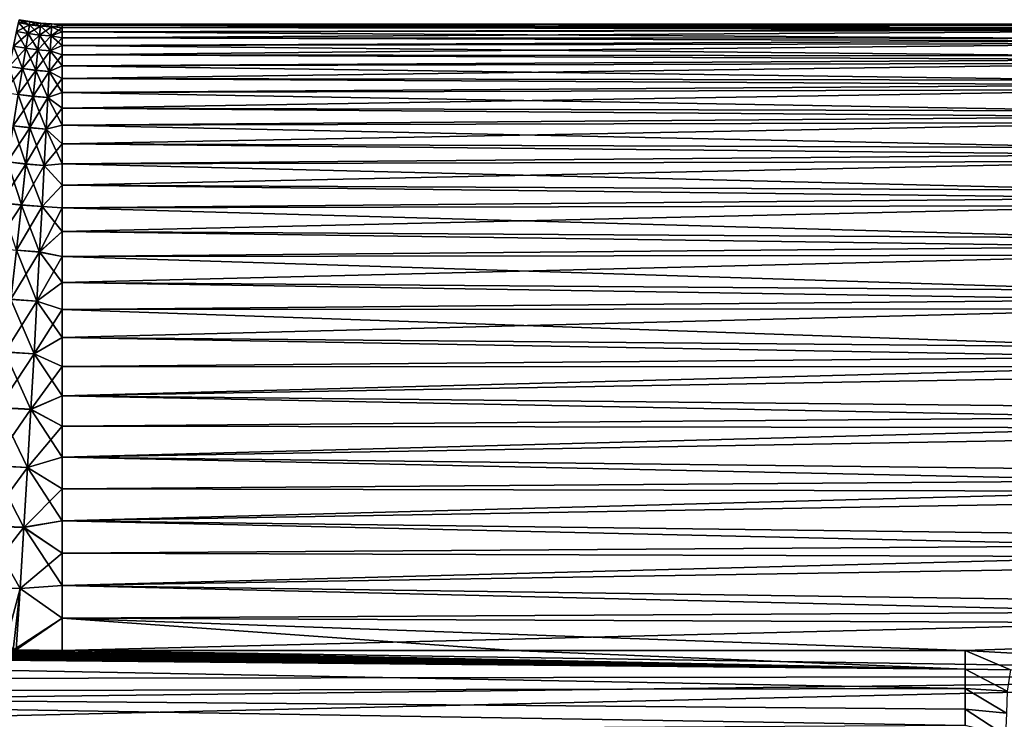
# Model space of a CAD drawing. Header units: millimetres. Extents: x -139 to 106, y -8 to 139.
# Tile 245 of 256: x 46 to 78, y 74 to 96. Entities that reach past the tile are written whole.
import ezdxf

# ---------------------------------------------------------------- set-up
doc = ezdxf.new("R2010")
doc.units = ezdxf.units.MM
doc.header["$LTSCALE"] = 53.842063
for name, color, linetype in [('21', 7, 'CONTINUOUS'), ('27', 7, 'CONTINUOUS'), ('79', 7, 'CONTINUOUS'), ('87', 7, 'CONTINUOUS'), ('88', 7, 'CONTINUOUS'), ('89', 7, 'CONTINUOUS'), ('92', 7, 'CONTINUOUS')]:
    doc.layers.add(name, color=color, linetype=linetype)

msp = doc.modelspace()

# ---------------------------------------------------------------- linework, layer by layer
at = {"layer": '21', "color": 8, "linetype": 'CONTINUOUS'}
for points in [[(76.5, 76.063, -20), (77.952, 75.447, -19.991), (76.5, 75.473, -20), (76.5, 76.063, -20)], [(77.952, 75.447, -19.991), (77.847, 74.773, -19.979), (76.5, 75.473, -20), (77.952, 75.447, -19.991)], [(76.5, 75.473, -20), (77.847, 74.773, -19.979), (76.5, 74.849, -19.997), (76.5, 75.473, -20)], [(77.847, 74.773, -19.979), (77.819, 74.065, -19.969), (76.5, 74.849, -19.997), (77.847, 74.773, -19.979)], [(76.5, 74.849, -19.997), (77.819, 74.065, -19.969), (76.5, 74.191, -19.993), (76.5, 74.849, -19.997)], [(77.819, 74.065, -19.969), (77.792, 73.357, -19.962), (76.5, 74.191, -19.993), (77.819, 74.065, -19.969)], [(76.5, 74.191, -19.993), (77.792, 73.357, -19.962), (76.5, 73.675, -19.989), (76.5, 74.191, -19.993)]]:
    msp.add_3dface(points, dxfattribs=at)
at = {"layer": '27', "color": 8, "linetype": 'CONTINUOUS'}
for points in [[(47.667, 96.036, 1.042), (47.667, 95.954, 2.085), (100.5, 96.063, 0), (47.667, 96.036, 1.042)], [(100.5, 96.063, 0), (47.667, 95.954, 2.085), (100.5, 95.947, 2.144), (100.5, 96.063, 0)], [(47.667, 96.063, 0), (47.667, 96.036, 1.042), (100.5, 96.063, 0), (47.667, 96.063, 0)], [(47.667, 95.954, 2.085), (47.667, 95.817, 3.126), (100.5, 95.947, 2.144), (47.667, 95.954, 2.085)], [(47.667, 95.817, 3.126), (47.667, 95.626, 4.158), (100.5, 95.947, 2.144), (47.667, 95.817, 3.126)], [(100.5, 95.947, 2.144), (47.667, 95.626, 4.158), (100.5, 95.603, 4.264), (100.5, 95.947, 2.144)], [(47.667, 95.626, 4.158), (47.667, 95.381, 5.178), (100.5, 95.603, 4.264), (47.667, 95.626, 4.158)], [(47.667, 95.381, 5.178), (47.667, 95.083, 6.183), (100.5, 95.603, 4.264), (47.667, 95.381, 5.178)], [(100.5, 95.603, 4.264), (47.667, 95.083, 6.183), (100.5, 95.033, 6.334), (100.5, 95.603, 4.264)], [(47.667, 95.083, 6.183), (47.667, 94.734, 7.169), (100.5, 95.033, 6.334), (47.667, 95.083, 6.183)], [(47.667, 94.734, 7.169), (47.667, 94.333, 8.136), (100.5, 95.033, 6.334), (47.667, 94.734, 7.169)], [(100.5, 95.033, 6.334), (47.667, 94.333, 8.136), (100.5, 94.245, 8.331), (100.5, 95.033, 6.334)], [(47.667, 94.333, 8.136), (47.667, 93.882, 9.081), (100.5, 94.245, 8.331), (47.667, 94.333, 8.136)], [(47.667, 93.882, 9.081), (47.667, 93.382, 10.002), (100.5, 94.245, 8.331), (47.667, 93.882, 9.081)], [(100.5, 94.245, 8.331), (47.667, 93.382, 10.002), (100.5, 93.247, 10.232), (100.5, 94.245, 8.331)], [(47.667, 93.382, 10.002), (47.667, 92.834, 10.896), (100.5, 93.247, 10.232), (47.667, 93.382, 10.002)], [(47.667, 92.834, 10.896), (47.667, 92.239, 11.762), (100.5, 93.247, 10.232), (47.667, 92.834, 10.896)], [(100.5, 93.247, 10.232), (47.667, 92.239, 11.762), (100.5, 92.051, 12.016), (100.5, 93.247, 10.232)], [(47.667, 92.239, 11.762), (47.667, 91.6, 12.593), (100.5, 92.051, 12.016), (47.667, 92.239, 11.762)], [(47.667, 91.6, 12.593), (47.667, 90.92, 13.389), (100.5, 92.051, 12.016), (47.667, 91.6, 12.593)], [(100.5, 92.051, 12.016), (47.667, 90.92, 13.389), (100.5, 90.671, 13.66), (100.5, 92.051, 12.016)], [(47.667, 90.92, 13.389), (47.667, 90.201, 14.146), (100.5, 90.671, 13.66), (47.667, 90.92, 13.389)], [(47.667, 90.201, 14.146), (47.667, 89.443, 14.865), (100.5, 90.671, 13.66), (47.667, 90.201, 14.146)], [(100.5, 90.671, 13.66), (47.667, 89.443, 14.865), (100.5, 89.122, 15.148), (100.5, 90.671, 13.66)], [(47.667, 89.443, 14.865), (47.667, 88.648, 15.544), (100.5, 89.122, 15.148), (47.667, 89.443, 14.865)], [(47.667, 88.648, 15.544), (47.667, 87.816, 16.182), (100.5, 89.122, 15.148), (47.667, 88.648, 15.544)], [(100.5, 89.122, 15.148), (47.667, 87.816, 16.182), (100.5, 87.423, 16.46), (100.5, 89.122, 15.148)], [(47.667, 87.816, 16.182), (47.667, 86.95, 16.777), (100.5, 87.423, 16.46), (47.667, 87.816, 16.182)], [(47.667, 86.95, 16.777), (47.667, 86.056, 17.324), (100.5, 87.423, 16.46), (47.667, 86.95, 16.777)], [(100.5, 87.423, 16.46), (47.667, 86.056, 17.324), (100.5, 85.593, 17.583), (100.5, 87.423, 16.46)], [(47.667, 86.056, 17.324), (47.667, 85.136, 17.823), (100.5, 85.593, 17.583), (47.667, 86.056, 17.324)], [(47.667, 85.136, 17.823), (47.667, 84.192, 18.273), (100.5, 85.593, 17.583), (47.667, 85.136, 17.823)], [(100.5, 85.593, 17.583), (47.667, 84.192, 18.273), (100.5, 83.653, 18.504), (100.5, 85.593, 17.583)], [(47.667, 84.192, 18.273), (47.667, 83.225, 18.674), (100.5, 83.653, 18.504), (47.667, 84.192, 18.273)], [(47.667, 83.225, 18.674), (47.667, 82.237, 19.023), (100.5, 83.653, 18.504), (47.667, 83.225, 18.674)], [(100.5, 83.653, 18.504), (47.667, 82.237, 19.023), (100.5, 81.625, 19.211), (100.5, 83.653, 18.504)], [(47.667, 82.237, 19.023), (47.667, 81.231, 19.321), (100.5, 81.625, 19.211), (47.667, 82.237, 19.023)], [(47.667, 81.231, 19.321), (47.667, 80.21, 19.565), (100.5, 81.625, 19.211), (47.667, 81.231, 19.321)], [(100.5, 81.625, 19.211), (47.667, 80.21, 19.565), (100.5, 79.534, 19.697), (100.5, 81.625, 19.211)], [(47.667, 80.21, 19.565), (47.667, 79.177, 19.756), (100.5, 79.534, 19.697), (47.667, 80.21, 19.565)], [(47.667, 79.177, 19.756), (47.667, 78.137, 19.892), (100.5, 79.534, 19.697), (47.667, 79.177, 19.756)], [(100.5, 79.534, 19.697), (47.667, 78.137, 19.892), (100.5, 77.402, 19.955), (100.5, 79.534, 19.697)], [(47.667, 78.137, 19.892), (47.667, 77.098, 19.973), (100.5, 77.402, 19.955), (47.667, 78.137, 19.892)], [(47.667, 77.098, 19.973), (47.667, 76.063, 20), (100.5, 77.402, 19.955), (47.667, 77.098, 19.973)], [(100.5, 77.402, 19.955), (47.667, 76.063, 20), (100.5, 75.255, 19.984), (100.5, 77.402, 19.955)], [(47.667, 76.063, 20), (45.282, 76.063, 20), (11.348, 75.127, 19.978), (47.667, 76.063, 20)], [(100.5, 75.255, 19.984), (47.667, 76.063, 20), (11.348, 75.127, 19.978), (100.5, 75.255, 19.984)], [(11.733, 74.168, 19.91), (100.5, 75.255, 19.984), (11.348, 75.127, 19.978), (11.733, 74.168, 19.91)], [(12.017, 73.196, 19.793), (100.5, 75.255, 19.984), (11.733, 74.168, 19.91), (12.017, 73.196, 19.793)], [(100.5, 73.117, 19.782), (100.5, 75.255, 19.984), (12.017, 73.196, 19.793), (100.5, 73.117, 19.782)]]:
    msp.add_3dface(points, dxfattribs=at)
at = {"layer": '79', "color": 8, "linetype": 'CONTINUOUS'}
for points in [[(76.5, 75.473, -20), (76.5, 74.849, -19.997), (12.202, 76.064, -20), (76.5, 75.473, -20)], [(12.202, 76.064, -20), (16.601, 76.064, -20), (76.5, 75.473, -20), (12.202, 76.064, -20)], [(12.202, 76.064, -20), (76.5, 74.849, -19.997), (12.754, 74.73, -19.994), (12.202, 76.064, -20)], [(21, 76.063, -20), (76.5, 75.473, -20), (16.601, 76.064, -20), (21, 76.063, -20)], [(76.5, 75.473, -20), (21, 76.063, -20), (23.433, 76.063, -20), (76.5, 75.473, -20)], [(25.865, 76.063, -20), (76.5, 75.473, -20), (23.433, 76.063, -20), (25.865, 76.063, -20)], [(28.292, 76.063, -20), (76.5, 75.473, -20), (25.865, 76.063, -20), (28.292, 76.063, -20)], [(30.716, 76.063, -20), (76.5, 75.473, -20), (28.292, 76.063, -20), (30.716, 76.063, -20)], [(33.136, 76.063, -20), (76.5, 75.473, -20), (30.716, 76.063, -20), (33.136, 76.063, -20)], [(34.391, 76.063, -20), (76.5, 75.473, -20), (33.136, 76.063, -20), (34.391, 76.063, -20)], [(35.563, 76.063, -20), (76.5, 75.473, -20), (34.391, 76.063, -20), (35.563, 76.063, -20)], [(37.996, 76.063, -20), (76.5, 75.473, -20), (35.563, 76.063, -20), (37.996, 76.063, -20)], [(40.425, 76.063, -20), (76.5, 75.473, -20), (37.996, 76.063, -20), (40.425, 76.063, -20)], [(42.851, 76.063, -20), (76.5, 75.473, -20), (40.425, 76.063, -20), (42.851, 76.063, -20)], [(45.273, 76.063, -20), (76.5, 75.473, -20), (42.851, 76.063, -20), (45.273, 76.063, -20)], [(47.667, 76.063, -20), (76.5, 75.473, -20), (45.273, 76.063, -20), (47.667, 76.063, -20)], [(47.667, 76.063, -20), (62.083, 76.063, -20), (76.5, 75.473, -20), (47.667, 76.063, -20)], [(76.5, 76.063, -20), (76.5, 75.473, -20), (62.083, 76.063, -20), (76.5, 76.063, -20)], [(76.5, 74.849, -19.997), (76.5, 74.191, -19.993), (12.754, 74.73, -19.994), (76.5, 74.849, -19.997)], [(76.5, 74.191, -19.993), (76.5, 73.675, -19.989), (12.754, 74.73, -19.994), (76.5, 74.191, -19.993)], [(12.754, 74.73, -19.994), (76.5, 73.675, -19.989), (13.162, 73.32, -19.979), (12.754, 74.73, -19.994)]]:
    msp.add_3dface(points, dxfattribs=at)
at = {"layer": '87', "color": 8, "linetype": 'CONTINUOUS'}
for points in [[(47.667, 96.063, 0), (100.5, 96.063, 0), (100.5, 96.061, -0.266), (47.667, 96.063, 0)], [(47.667, 96.036, -1.042), (47.667, 96.063, 0), (100.5, 96.056, -0.532), (47.667, 96.036, -1.042)], [(100.5, 96.056, -0.532), (47.667, 96.063, 0), (100.5, 96.061, -0.266), (100.5, 96.056, -0.532)], [(100.5, 95.883, -2.673), (47.667, 96.036, -1.042), (100.5, 96.056, -0.532), (100.5, 95.883, -2.673)], [(47.667, 95.954, -2.085), (47.667, 96.036, -1.042), (100.5, 95.883, -2.673), (47.667, 95.954, -2.085)], [(47.667, 95.817, -3.126), (47.667, 95.954, -2.085), (100.5, 95.883, -2.673), (47.667, 95.817, -3.126)], [(100.5, 95.483, -4.782), (47.667, 95.817, -3.126), (100.5, 95.883, -2.673), (100.5, 95.483, -4.782)], [(47.667, 95.626, -4.158), (47.667, 95.817, -3.126), (100.5, 95.483, -4.782), (47.667, 95.626, -4.158)], [(47.667, 95.381, -5.178), (47.667, 95.626, -4.158), (100.5, 95.483, -4.782), (47.667, 95.381, -5.178)], [(100.5, 94.858, -6.837), (47.667, 95.381, -5.178), (100.5, 95.483, -4.782), (100.5, 94.858, -6.837)], [(47.667, 95.083, -6.183), (47.667, 95.381, -5.178), (100.5, 94.858, -6.837), (47.667, 95.083, -6.183)], [(47.667, 94.734, -7.169), (47.667, 95.083, -6.183), (100.5, 94.858, -6.837), (47.667, 94.734, -7.169)], [(100.5, 94.017, -8.812), (47.667, 94.734, -7.169), (100.5, 94.858, -6.837), (100.5, 94.017, -8.812)], [(47.667, 94.333, -8.136), (47.667, 94.734, -7.169), (100.5, 94.017, -8.812), (47.667, 94.333, -8.136)], [(47.667, 93.882, -9.081), (47.667, 94.333, -8.136), (100.5, 94.017, -8.812), (47.667, 93.882, -9.081)], [(100.5, 92.969, -10.686), (47.667, 93.882, -9.081), (100.5, 94.017, -8.812), (100.5, 92.969, -10.686)], [(47.667, 93.382, -10.002), (47.667, 93.882, -9.081), (100.5, 92.969, -10.686), (47.667, 93.382, -10.002)], [(47.667, 92.834, -10.896), (47.667, 93.382, -10.002), (100.5, 92.969, -10.686), (47.667, 92.834, -10.896)], [(100.5, 91.726, -12.437), (47.667, 92.834, -10.896), (100.5, 92.969, -10.686), (100.5, 91.726, -12.437)], [(47.667, 92.239, -11.762), (47.667, 92.834, -10.896), (100.5, 91.726, -12.437), (47.667, 92.239, -11.762)], [(47.667, 91.6, -12.593), (47.667, 92.239, -11.762), (100.5, 91.726, -12.437), (47.667, 91.6, -12.593)], [(100.5, 90.302, -14.044), (47.667, 91.6, -12.593), (100.5, 91.726, -12.437), (100.5, 90.302, -14.044)], [(47.667, 90.92, -13.389), (47.667, 91.6, -12.593), (100.5, 90.302, -14.044), (47.667, 90.92, -13.389)], [(47.667, 90.201, -14.146), (47.667, 90.92, -13.389), (100.5, 90.302, -14.044), (47.667, 90.201, -14.146)], [(100.5, 88.714, -15.49), (47.667, 90.201, -14.146), (100.5, 90.302, -14.044), (100.5, 88.714, -15.49)], [(47.667, 89.443, -14.865), (47.667, 90.201, -14.146), (100.5, 88.714, -15.49), (47.667, 89.443, -14.865)], [(47.667, 88.648, -15.544), (47.667, 89.443, -14.865), (100.5, 88.714, -15.49), (47.667, 88.648, -15.544)], [(100.5, 86.981, -16.757), (47.667, 88.648, -15.544), (100.5, 88.714, -15.49), (100.5, 86.981, -16.757)], [(47.667, 87.816, -16.182), (47.667, 88.648, -15.544), (100.5, 86.981, -16.757), (47.667, 87.816, -16.182)], [(47.667, 86.95, -16.777), (47.667, 87.816, -16.182), (100.5, 86.981, -16.757), (47.667, 86.95, -16.777)], [(100.5, 85.121, -17.831), (47.667, 86.95, -16.777), (100.5, 86.981, -16.757), (100.5, 85.121, -17.831)], [(47.667, 86.056, -17.324), (47.667, 86.95, -16.777), (100.5, 85.121, -17.831), (47.667, 86.056, -17.324)], [(47.667, 85.136, -17.823), (47.667, 86.056, -17.324), (100.5, 85.121, -17.831), (47.667, 85.136, -17.823)], [(47.667, 84.192, -18.273), (47.667, 85.136, -17.823), (100.5, 85.121, -17.831), (47.667, 84.192, -18.273)], [(100.5, 83.157, -18.699), (47.667, 84.192, -18.273), (100.5, 85.121, -17.831), (100.5, 83.157, -18.699)], [(47.667, 83.225, -18.674), (47.667, 84.192, -18.273), (100.5, 83.157, -18.699), (47.667, 83.225, -18.674)], [(47.667, 82.237, -19.023), (47.667, 83.225, -18.674), (100.5, 83.157, -18.699), (47.667, 82.237, -19.023)], [(100.5, 81.112, -19.352), (47.667, 82.237, -19.023), (100.5, 83.157, -18.699), (100.5, 81.112, -19.352)], [(47.667, 81.231, -19.321), (47.667, 82.237, -19.023), (100.5, 81.112, -19.352), (47.667, 81.231, -19.321)], [(47.667, 80.21, -19.565), (47.667, 81.231, -19.321), (100.5, 81.112, -19.352), (47.667, 80.21, -19.565)], [(100.5, 79.008, -19.782), (47.667, 80.21, -19.565), (100.5, 81.112, -19.352), (100.5, 79.008, -19.782)], [(47.667, 79.177, -19.756), (47.667, 80.21, -19.565), (100.5, 79.008, -19.782), (47.667, 79.177, -19.756)], [(47.667, 78.137, -19.892), (47.667, 79.177, -19.756), (100.5, 79.008, -19.782), (47.667, 78.137, -19.892)], [(100.5, 76.87, -19.984), (47.667, 78.137, -19.892), (100.5, 79.008, -19.782), (100.5, 76.87, -19.984)], [(47.667, 77.098, -19.973), (47.667, 78.137, -19.892), (100.5, 76.87, -19.984), (47.667, 77.098, -19.973)], [(76.5, 76.063, -20), (62.083, 76.063, -20), (47.667, 77.098, -19.973), (76.5, 76.063, -20)], [(76.5, 76.063, -20), (47.667, 77.098, -19.973), (100.5, 76.87, -19.984), (76.5, 76.063, -20)], [(62.083, 76.063, -20), (47.667, 76.063, -20), (47.667, 77.098, -19.973), (62.083, 76.063, -20)], [(100.5, 74.723, -19.955), (76.5, 76.063, -20), (100.5, 76.87, -19.984), (100.5, 74.723, -19.955)], [(77.952, 75.447, -19.991), (76.5, 76.063, -20), (100.5, 74.723, -19.955), (77.952, 75.447, -19.991)]]:
    msp.add_3dface(points, dxfattribs=at)
at = {"layer": '88', "color": 8, "linetype": 'CONTINUOUS'}
for points in [[(46.211, 95.829, -3.876), (46.271, 96.111, -1.947), (46.575, 95.764, -3.88), (46.211, 95.829, -3.876)], [(46.271, 96.111, 1.949), (46.211, 95.829, 3.878), (46.62, 96.047, 1.954), (46.271, 96.111, 1.949)], [(46.62, 96.047, 1.954), (46.211, 95.829, 3.878), (46.575, 95.763, 3.886), (46.62, 96.047, 1.954)], [(46.271, 96.111, -1.947), (46.291, 96.206, 0.001), (46.62, 96.047, -1.948), (46.271, 96.111, -1.947)], [(46.291, 96.206, 0.001), (46.271, 96.111, 1.949), (46.635, 96.143, 0.003), (46.291, 96.206, 0.001)], [(46.635, 96.143, 0.003), (46.271, 96.111, 1.949), (46.62, 96.047, 1.954), (46.635, 96.143, 0.003)], [(46.575, 95.764, -3.88), (46.271, 96.111, -1.947), (46.62, 96.047, -1.948), (46.575, 95.764, -3.88)], [(46.62, 96.047, -1.948), (46.291, 96.206, 0.001), (46.635, 96.143, 0.003), (46.62, 96.047, -1.948)], [(46.575, 95.764, -3.88), (46.62, 96.047, -1.948), (46.941, 95.717, -3.885), (46.575, 95.764, -3.88)], [(46.62, 96.047, 1.954), (46.575, 95.763, 3.886), (46.971, 96.001, 1.958), (46.62, 96.047, 1.954)], [(46.971, 96.001, 1.958), (46.575, 95.763, 3.886), (46.941, 95.715, 3.893), (46.971, 96.001, 1.958)], [(46.62, 96.047, -1.948), (46.635, 96.143, 0.003), (46.971, 96.002, -1.95), (46.62, 96.047, -1.948)], [(46.635, 96.143, 0.003), (46.62, 96.047, 1.954), (46.981, 96.098, 0.004), (46.635, 96.143, 0.003)], [(46.981, 96.098, 0.004), (46.62, 96.047, 1.954), (46.971, 96.001, 1.958), (46.981, 96.098, 0.004)], [(46.941, 95.717, -3.885), (46.62, 96.047, -1.948), (46.971, 96.002, -1.95), (46.941, 95.717, -3.885)], [(46.971, 96.002, -1.95), (46.635, 96.143, 0.003), (46.981, 96.098, 0.004), (46.971, 96.002, -1.95)], [(47.324, 95.975, -1.954), (46.941, 95.717, -3.885), (46.971, 96.002, -1.95), (47.324, 95.975, -1.954)], [(47.309, 95.687, 3.898), (46.971, 96.001, 1.958), (46.941, 95.715, 3.893), (47.309, 95.687, 3.898)], [(47.324, 95.975, -1.954), (47.309, 95.688, -3.892), (46.941, 95.717, -3.885), (47.324, 95.975, -1.954)], [(47.324, 95.974, 1.96), (46.981, 96.098, 0.004), (46.971, 96.001, 1.958), (47.324, 95.974, 1.96)], [(47.329, 96.071, 0.003), (46.971, 96.002, -1.95), (46.981, 96.098, 0.004), (47.329, 96.071, 0.003)], [(47.329, 96.071, 0.003), (47.324, 95.975, -1.954), (46.971, 96.002, -1.95), (47.329, 96.071, 0.003)], [(47.309, 95.687, 3.898), (47.324, 95.974, 1.96), (46.971, 96.001, 1.958), (47.309, 95.687, 3.898)], [(47.324, 95.974, 1.96), (47.329, 96.071, 0.003), (46.981, 96.098, 0.004), (47.324, 95.974, 1.96)], [(47.324, 95.975, -1.954), (47.667, 95.817, -3.126), (47.309, 95.688, -3.892), (47.324, 95.975, -1.954)], [(47.309, 95.687, 3.898), (47.667, 95.954, 2.085), (47.324, 95.974, 1.96), (47.309, 95.687, 3.898)], [(47.667, 95.817, 3.126), (47.667, 95.954, 2.085), (47.309, 95.687, 3.898), (47.667, 95.817, 3.126)], [(47.324, 95.974, 1.96), (47.667, 96.036, 1.042), (47.329, 96.071, 0.003), (47.324, 95.974, 1.96)], [(47.329, 96.071, 0.003), (47.667, 96.036, -1.042), (47.324, 95.975, -1.954), (47.329, 96.071, 0.003)], [(47.667, 95.954, 2.085), (47.667, 96.036, 1.042), (47.324, 95.974, 1.96), (47.667, 95.954, 2.085)], [(47.667, 96.036, -1.042), (47.667, 95.954, -2.085), (47.324, 95.975, -1.954), (47.667, 96.036, -1.042)], [(47.667, 95.954, -2.085), (47.667, 95.817, -3.126), (47.324, 95.975, -1.954), (47.667, 95.954, -2.085)], [(47.667, 96.036, 1.042), (47.667, 96.063, 0), (47.329, 96.071, 0.003), (47.667, 96.036, 1.042)], [(47.667, 96.063, 0), (47.667, 96.036, -1.042), (47.329, 96.071, 0.003), (47.667, 96.063, 0)], [(46.112, 95.363, -5.769), (46.211, 95.829, -3.876), (46.501, 95.295, -5.776), (46.112, 95.363, -5.769)], [(46.211, 95.829, 3.878), (46.112, 95.362, 5.771), (46.575, 95.763, 3.886), (46.211, 95.829, 3.878)], [(46.575, 95.763, 3.886), (46.112, 95.362, 5.771), (46.5, 95.294, 5.781), (46.575, 95.763, 3.886)], [(46.501, 95.295, -5.776), (46.211, 95.829, -3.876), (46.575, 95.764, -3.88), (46.501, 95.295, -5.776)], [(46.575, 95.763, 3.886), (46.5, 95.294, 5.781), (46.941, 95.715, 3.893), (46.575, 95.763, 3.886)], [(46.941, 95.715, 3.893), (46.5, 95.294, 5.781), (46.892, 95.244, 5.79), (46.941, 95.715, 3.893)], [(46.501, 95.295, -5.776), (46.575, 95.764, -3.88), (46.892, 95.246, -5.783), (46.501, 95.295, -5.776)], [(46.892, 95.246, -5.783), (46.575, 95.764, -3.88), (46.941, 95.717, -3.885), (46.892, 95.246, -5.783)], [(47.309, 95.688, -3.892), (46.892, 95.246, -5.783), (46.941, 95.717, -3.885), (47.309, 95.688, -3.892)], [(47.285, 95.212, 5.799), (46.941, 95.715, 3.893), (46.892, 95.244, 5.79), (47.285, 95.212, 5.799)], [(47.309, 95.688, -3.892), (47.285, 95.214, -5.793), (46.892, 95.246, -5.783), (47.309, 95.688, -3.892)], [(47.285, 95.212, 5.799), (47.309, 95.687, 3.898), (46.941, 95.715, 3.893), (47.285, 95.212, 5.799)], [(47.309, 95.688, -3.892), (47.667, 95.381, -5.178), (47.285, 95.214, -5.793), (47.309, 95.688, -3.892)], [(47.285, 95.212, 5.799), (47.667, 95.626, 4.158), (47.309, 95.687, 3.898), (47.285, 95.212, 5.799)], [(47.667, 95.381, 5.178), (47.667, 95.626, 4.158), (47.285, 95.212, 5.799), (47.667, 95.381, 5.178)], [(47.667, 95.626, 4.158), (47.667, 95.817, 3.126), (47.309, 95.687, 3.898), (47.667, 95.626, 4.158)], [(47.667, 95.817, -3.126), (47.667, 95.626, -4.158), (47.309, 95.688, -3.892), (47.667, 95.817, -3.126)], [(47.667, 95.626, -4.158), (47.667, 95.381, -5.178), (47.309, 95.688, -3.892), (47.667, 95.626, -4.158)], [(45.973, 94.715, -7.607), (46.112, 95.363, -5.769), (46.397, 94.645, -7.616), (45.973, 94.715, -7.607)], [(46.112, 95.362, 5.771), (45.973, 94.715, 7.609), (46.5, 95.294, 5.781), (46.112, 95.362, 5.771)], [(46.5, 95.294, 5.781), (45.973, 94.715, 7.609), (46.397, 94.643, 7.621), (46.5, 95.294, 5.781)], [(46.397, 94.645, -7.616), (46.112, 95.363, -5.769), (46.501, 95.295, -5.776), (46.397, 94.645, -7.616)], [(46.397, 94.645, -7.616), (46.501, 95.295, -5.776), (46.823, 94.592, -7.626), (46.397, 94.645, -7.616)], [(46.5, 95.294, 5.781), (46.397, 94.643, 7.621), (46.892, 95.244, 5.79), (46.5, 95.294, 5.781)], [(46.823, 94.592, -7.626), (46.501, 95.295, -5.776), (46.892, 95.246, -5.783), (46.823, 94.592, -7.626)], [(47.667, 95.083, 6.183), (47.667, 95.381, 5.178), (47.285, 95.212, 5.799), (47.667, 95.083, 6.183)], [(47.667, 95.381, -5.178), (47.667, 95.083, -6.183), (47.285, 95.214, -5.793), (47.667, 95.381, -5.178)], [(46.892, 95.244, 5.79), (46.397, 94.643, 7.621), (46.823, 94.589, 7.633), (46.892, 95.244, 5.79)], [(47.285, 95.214, -5.793), (46.823, 94.592, -7.626), (46.892, 95.246, -5.783), (47.285, 95.214, -5.793)], [(47.251, 94.554, 7.643), (46.892, 95.244, 5.79), (46.823, 94.589, 7.633), (47.251, 94.554, 7.643)], [(47.285, 95.214, -5.793), (47.251, 94.557, -7.638), (46.823, 94.592, -7.626), (47.285, 95.214, -5.793)], [(47.251, 94.554, 7.643), (47.285, 95.212, 5.799), (46.892, 95.244, 5.79), (47.251, 94.554, 7.643)], [(47.285, 95.214, -5.793), (47.667, 94.734, -7.169), (47.251, 94.557, -7.638), (47.285, 95.214, -5.793)], [(47.251, 94.554, 7.643), (47.667, 95.083, 6.183), (47.285, 95.212, 5.799), (47.251, 94.554, 7.643)], [(47.667, 94.734, 7.169), (47.667, 95.083, 6.183), (47.251, 94.554, 7.643), (47.667, 94.734, 7.169)], [(47.667, 95.083, -6.183), (47.667, 94.734, -7.169), (47.285, 95.214, -5.793), (47.667, 95.083, -6.183)], [(45.973, 94.715, 7.609), (45.796, 93.89, 9.373), (46.397, 94.643, 7.621), (45.973, 94.715, 7.609)], [(46.397, 94.643, 7.621), (45.796, 93.89, 9.373), (46.264, 93.815, 9.387), (46.397, 94.643, 7.621)], [(46.265, 93.817, -9.383), (45.973, 94.715, -7.607), (46.397, 94.645, -7.616), (46.265, 93.817, -9.383)], [(46.397, 94.643, 7.621), (46.264, 93.815, 9.387), (46.823, 94.589, 7.633), (46.397, 94.643, 7.621)], [(46.265, 93.817, -9.383), (46.397, 94.645, -7.616), (46.736, 93.76, -9.394), (46.265, 93.817, -9.383)], [(46.736, 93.76, -9.394), (46.397, 94.645, -7.616), (46.823, 94.592, -7.626), (46.736, 93.76, -9.394)], [(47.667, 94.333, 8.136), (47.667, 94.734, 7.169), (47.251, 94.554, 7.643), (47.667, 94.333, 8.136)], [(47.667, 94.734, -7.169), (47.667, 94.333, -8.136), (47.251, 94.557, -7.638), (47.667, 94.734, -7.169)], [(46.823, 94.589, 7.633), (46.264, 93.815, 9.387), (46.735, 93.757, 9.401), (46.823, 94.589, 7.633)], [(47.208, 93.718, 9.414), (46.823, 94.589, 7.633), (46.735, 93.757, 9.401), (47.208, 93.718, 9.414)], [(47.251, 94.557, -7.638), (46.736, 93.76, -9.394), (46.823, 94.592, -7.626), (47.251, 94.557, -7.638)], [(47.251, 94.557, -7.638), (47.208, 93.721, -9.409), (46.736, 93.76, -9.394), (47.251, 94.557, -7.638)], [(47.208, 93.718, 9.414), (47.251, 94.554, 7.643), (46.823, 94.589, 7.633), (47.208, 93.718, 9.414)], [(47.251, 94.557, -7.638), (47.667, 93.882, -9.081), (47.208, 93.721, -9.409), (47.251, 94.557, -7.638)], [(47.208, 93.718, 9.414), (47.667, 94.333, 8.136), (47.251, 94.554, 7.643), (47.208, 93.718, 9.414)], [(47.667, 93.882, 9.081), (47.667, 94.333, 8.136), (47.208, 93.718, 9.414), (47.667, 93.882, 9.081)], [(47.667, 94.333, -8.136), (47.667, 93.882, -9.081), (47.251, 94.557, -7.638), (47.667, 94.333, -8.136)], [(46.104, 92.821, -11.06), (46.265, 93.817, -9.383), (46.629, 92.76, -11.073), (46.104, 92.821, -11.06)], [(46.264, 93.815, 9.387), (46.104, 92.818, 11.064), (46.735, 93.757, 9.401), (46.264, 93.815, 9.387)], [(46.735, 93.757, 9.401), (46.104, 92.818, 11.064), (46.629, 92.756, 11.079), (46.735, 93.757, 9.401)], [(46.629, 92.76, -11.073), (46.265, 93.817, -9.383), (46.736, 93.76, -9.394), (46.629, 92.76, -11.073)], [(47.208, 93.721, -9.409), (46.629, 92.76, -11.073), (46.736, 93.76, -9.394), (47.208, 93.721, -9.409)], [(47.155, 92.713, 11.094), (46.735, 93.757, 9.401), (46.629, 92.756, 11.079), (47.155, 92.713, 11.094)], [(47.208, 93.721, -9.409), (47.155, 92.716, -11.09), (46.629, 92.76, -11.073), (47.208, 93.721, -9.409)], [(47.155, 92.713, 11.094), (47.208, 93.718, 9.414), (46.735, 93.757, 9.401), (47.155, 92.713, 11.094)], [(47.208, 93.721, -9.409), (47.667, 92.834, -10.896), (47.155, 92.716, -11.09), (47.208, 93.721, -9.409)], [(47.155, 92.713, 11.094), (47.667, 93.382, 10.002), (47.208, 93.718, 9.414), (47.155, 92.713, 11.094)], [(47.667, 93.382, 10.002), (47.667, 93.882, 9.081), (47.208, 93.718, 9.414), (47.667, 93.382, 10.002)], [(47.667, 93.882, -9.081), (47.667, 93.382, -10.002), (47.208, 93.721, -9.409), (47.667, 93.882, -9.081)], [(47.667, 93.382, -10.002), (47.667, 92.834, -10.896), (47.208, 93.721, -9.409), (47.667, 93.382, -10.002)], [(47.667, 92.834, 10.896), (47.667, 93.382, 10.002), (47.155, 92.713, 11.094), (47.667, 92.834, 10.896)], [(46.104, 92.818, 11.064), (45.916, 91.663, 12.636), (46.629, 92.756, 11.079), (46.104, 92.818, 11.064)], [(46.629, 92.756, 11.079), (45.916, 91.663, 12.636), (46.504, 91.597, 12.652), (46.629, 92.756, 11.079)], [(45.917, 91.666, -12.632), (46.104, 92.821, -11.06), (46.505, 91.601, -12.647), (45.917, 91.666, -12.632)], [(46.505, 91.601, -12.647), (46.104, 92.821, -11.06), (46.629, 92.76, -11.073), (46.505, 91.601, -12.647)], [(47.094, 91.549, 12.669), (46.629, 92.756, 11.079), (46.504, 91.597, 12.652), (47.094, 91.549, 12.669)], [(47.155, 92.716, -11.09), (46.505, 91.601, -12.647), (46.629, 92.76, -11.073), (47.155, 92.716, -11.09)], [(47.094, 91.549, 12.669), (47.155, 92.713, 11.094), (46.629, 92.756, 11.079), (47.094, 91.549, 12.669)], [(47.667, 92.239, 11.762), (47.667, 92.834, 10.896), (47.155, 92.713, 11.094), (47.667, 92.239, 11.762)], [(47.667, 92.834, -10.896), (47.667, 92.239, -11.762), (47.155, 92.716, -11.09), (47.667, 92.834, -10.896)], [(47.155, 92.716, -11.09), (47.094, 91.552, -12.664), (46.505, 91.601, -12.647), (47.155, 92.716, -11.09)], [(47.155, 92.716, -11.09), (47.667, 91.6, -12.593), (47.094, 91.552, -12.664), (47.155, 92.716, -11.09)], [(47.094, 91.549, 12.669), (47.667, 92.239, 11.762), (47.155, 92.713, 11.094), (47.094, 91.549, 12.669)], [(47.667, 92.239, -11.762), (47.667, 91.6, -12.593), (47.155, 92.716, -11.09), (47.667, 92.239, -11.762)], [(47.667, 91.6, 12.593), (47.667, 92.239, 11.762), (47.094, 91.549, 12.669), (47.667, 91.6, 12.593)], [(45.916, 91.663, 12.636), (45.702, 90.359, 14.088), (46.504, 91.597, 12.652), (45.916, 91.663, 12.636)], [(46.504, 91.597, 12.652), (45.702, 90.359, 14.088), (46.362, 90.289, 14.104), (46.504, 91.597, 12.652)], [(45.703, 90.363, -14.084), (45.917, 91.666, -12.632), (46.363, 90.294, -14.099), (45.703, 90.363, -14.084)], [(46.363, 90.294, -14.099), (45.917, 91.666, -12.632), (46.505, 91.601, -12.647), (46.363, 90.294, -14.099)], [(47.024, 90.237, 14.122), (46.504, 91.597, 12.652), (46.362, 90.289, 14.104), (47.024, 90.237, 14.122)], [(47.094, 91.552, -12.664), (46.363, 90.294, -14.099), (46.505, 91.601, -12.647), (47.094, 91.552, -12.664)], [(47.094, 91.552, -12.664), (47.024, 90.241, -14.118), (46.363, 90.294, -14.099), (47.094, 91.552, -12.664)], [(47.024, 90.237, 14.122), (47.094, 91.549, 12.669), (46.504, 91.597, 12.652), (47.024, 90.237, 14.122)], [(47.094, 91.552, -12.664), (47.667, 90.92, -13.389), (47.024, 90.241, -14.118), (47.094, 91.552, -12.664)], [(47.024, 90.237, 14.122), (47.667, 90.92, 13.389), (47.094, 91.549, 12.669), (47.024, 90.237, 14.122)], [(47.667, 90.92, 13.389), (47.667, 91.6, 12.593), (47.094, 91.549, 12.669), (47.667, 90.92, 13.389)], [(47.667, 91.6, -12.593), (47.667, 90.92, -13.389), (47.094, 91.552, -12.664), (47.667, 91.6, -12.593)], [(47.667, 90.201, 14.146), (47.667, 90.92, 13.389), (47.024, 90.237, 14.122), (47.667, 90.201, 14.146)], [(47.667, 90.92, -13.389), (47.667, 90.201, -14.146), (47.024, 90.241, -14.118), (47.667, 90.92, -13.389)], [(45.702, 90.359, 14.088), (45.463, 88.917, 15.404), (46.362, 90.289, 14.104), (45.702, 90.359, 14.088)], [(46.362, 90.289, 14.104), (45.463, 88.917, 15.404), (46.204, 88.844, 15.421), (46.362, 90.289, 14.104)], [(46.204, 88.85, -15.416), (45.703, 90.363, -14.084), (46.363, 90.294, -14.099), (46.204, 88.85, -15.416)], [(47.024, 90.241, -14.118), (46.204, 88.85, -15.416), (46.363, 90.294, -14.099), (47.024, 90.241, -14.118)], [(46.946, 88.789, 15.439), (46.362, 90.289, 14.104), (46.204, 88.844, 15.421), (46.946, 88.789, 15.439)], [(47.024, 90.241, -14.118), (46.946, 88.793, -15.435), (46.204, 88.85, -15.416), (47.024, 90.241, -14.118)], [(46.946, 88.789, 15.439), (47.024, 90.237, 14.122), (46.362, 90.289, 14.104), (46.946, 88.789, 15.439)], [(47.024, 90.241, -14.118), (47.667, 89.443, -14.865), (46.946, 88.793, -15.435), (47.024, 90.241, -14.118)], [(47.667, 90.201, -14.146), (47.667, 89.443, -14.865), (47.024, 90.241, -14.118), (47.667, 90.201, -14.146)], [(46.946, 88.789, 15.439), (47.667, 90.201, 14.146), (47.024, 90.237, 14.122), (46.946, 88.789, 15.439)], [(47.667, 89.443, 14.865), (47.667, 90.201, 14.146), (46.946, 88.789, 15.439), (47.667, 89.443, 14.865)], [(47.667, 88.648, 15.544), (47.667, 89.443, 14.865), (46.946, 88.789, 15.439), (47.667, 88.648, 15.544)], [(47.667, 89.443, -14.865), (47.667, 88.648, -15.544), (46.946, 88.793, -15.435), (47.667, 89.443, -14.865)], [(46.86, 87.217, 16.608), (46.204, 88.844, 15.421), (46.029, 87.275, 16.59), (46.86, 87.217, 16.608)], [(46.946, 88.793, -15.435), (46.03, 87.281, -16.586), (46.204, 88.85, -15.416), (46.946, 88.793, -15.435)], [(46.946, 88.793, -15.435), (46.86, 87.222, -16.605), (46.03, 87.281, -16.586), (46.946, 88.793, -15.435)], [(46.86, 87.217, 16.608), (46.946, 88.789, 15.439), (46.204, 88.844, 15.421), (46.86, 87.217, 16.608)], [(46.946, 88.793, -15.435), (47.667, 87.816, -16.182), (46.86, 87.222, -16.605), (46.946, 88.793, -15.435)], [(46.86, 87.217, 16.608), (47.667, 88.648, 15.544), (46.946, 88.789, 15.439), (46.86, 87.217, 16.608)], [(47.667, 88.648, -15.544), (47.667, 87.816, -16.182), (46.946, 88.793, -15.435), (47.667, 88.648, -15.544)], [(47.667, 87.816, 16.182), (47.667, 88.648, 15.544), (46.86, 87.217, 16.608), (47.667, 87.816, 16.182)], [(47.667, 86.95, 16.777), (47.667, 87.816, 16.182), (46.86, 87.217, 16.608), (47.667, 86.95, 16.777)], [(47.667, 87.816, -16.182), (47.667, 86.95, -16.777), (46.86, 87.222, -16.605), (47.667, 87.816, -16.182)], [(46.766, 85.537, 17.619), (46.029, 87.275, 16.59), (45.839, 85.596, 17.603), (46.766, 85.537, 17.619)], [(46.86, 87.222, -16.605), (45.84, 85.602, -17.599), (46.03, 87.281, -16.586), (46.86, 87.222, -16.605)], [(46.86, 87.222, -16.605), (46.767, 85.542, -17.617), (45.84, 85.602, -17.599), (46.86, 87.222, -16.605)], [(46.766, 85.537, 17.619), (46.86, 87.217, 16.608), (46.029, 87.275, 16.59), (46.766, 85.537, 17.619)], [(46.766, 85.537, 17.619), (47.667, 86.95, 16.777), (46.86, 87.217, 16.608), (46.766, 85.537, 17.619)], [(46.86, 87.222, -16.605), (47.667, 86.056, -17.324), (46.767, 85.542, -17.617), (46.86, 87.222, -16.605)], [(47.667, 86.95, -16.777), (47.667, 86.056, -17.324), (46.86, 87.222, -16.605), (47.667, 86.95, -16.777)], [(47.667, 86.056, 17.324), (47.667, 86.95, 16.777), (46.766, 85.537, 17.619), (47.667, 86.056, 17.324)], [(47.667, 85.136, 17.823), (47.667, 86.056, 17.324), (46.766, 85.537, 17.619), (47.667, 85.136, 17.823)], [(47.667, 86.056, -17.324), (47.667, 85.136, -17.823), (46.767, 85.542, -17.617), (47.667, 86.056, -17.324)], [(46.666, 83.762, 18.462), (45.839, 85.596, 17.603), (45.635, 83.819, 18.447), (46.666, 83.762, 18.462)], [(46.767, 85.542, -17.617), (45.636, 83.826, -18.444), (45.84, 85.602, -17.599), (46.767, 85.542, -17.617)], [(46.767, 85.542, -17.617), (46.666, 83.767, -18.46), (45.636, 83.826, -18.444), (46.767, 85.542, -17.617)], [(46.666, 83.762, 18.462), (46.766, 85.537, 17.619), (45.839, 85.596, 17.603), (46.666, 83.762, 18.462)], [(46.767, 85.542, -17.617), (47.667, 84.192, -18.273), (46.666, 83.767, -18.46), (46.767, 85.542, -17.617)], [(46.666, 83.762, 18.462), (47.667, 85.136, 17.823), (46.766, 85.537, 17.619), (46.666, 83.762, 18.462)], [(47.667, 85.136, -17.823), (47.667, 84.192, -18.273), (46.767, 85.542, -17.617), (47.667, 85.136, -17.823)], [(47.667, 84.192, 18.273), (47.667, 85.136, 17.823), (46.666, 83.762, 18.462), (47.667, 84.192, 18.273)], [(47.667, 83.225, 18.674), (47.667, 84.192, 18.273), (46.666, 83.762, 18.462), (47.667, 83.225, 18.674)], [(47.667, 84.192, -18.273), (47.667, 83.225, -18.674), (46.666, 83.767, -18.46), (47.667, 84.192, -18.273)], [(46.559, 81.908, 19.126), (45.635, 83.819, 18.447), (45.417, 81.961, 19.114), (46.559, 81.908, 19.126)], [(46.666, 83.767, -18.46), (45.418, 81.968, -19.112), (45.636, 83.826, -18.444), (46.666, 83.767, -18.46)], [(46.666, 83.767, -18.46), (46.559, 81.913, -19.124), (45.418, 81.968, -19.112), (46.666, 83.767, -18.46)], [(46.559, 81.908, 19.126), (46.666, 83.762, 18.462), (45.635, 83.819, 18.447), (46.559, 81.908, 19.126)], [(46.666, 83.767, -18.46), (47.667, 82.237, -19.023), (46.559, 81.913, -19.124), (46.666, 83.767, -18.46)], [(46.559, 81.908, 19.126), (47.667, 83.225, 18.674), (46.666, 83.762, 18.462), (46.559, 81.908, 19.126)], [(47.667, 83.225, -18.674), (47.667, 82.237, -19.023), (46.666, 83.767, -18.46), (47.667, 83.225, -18.674)], [(47.667, 82.237, 19.023), (47.667, 83.225, 18.674), (46.559, 81.908, 19.126), (47.667, 82.237, 19.023)], [(47.667, 81.231, 19.321), (47.667, 82.237, 19.023), (46.559, 81.908, 19.126), (47.667, 81.231, 19.321)], [(47.667, 82.237, -19.023), (47.667, 81.231, -19.321), (46.559, 81.913, -19.124), (47.667, 82.237, -19.023)], [(46.445, 79.995, 19.607), (45.417, 81.961, 19.114), (45.187, 80.04, 19.599), (46.445, 79.995, 19.607)], [(46.559, 81.913, -19.124), (45.188, 80.047, -19.597), (45.418, 81.968, -19.112), (46.559, 81.913, -19.124)], [(46.559, 81.913, -19.124), (46.446, 80.001, -19.606), (45.188, 80.047, -19.597), (46.559, 81.913, -19.124)], [(46.445, 79.995, 19.607), (46.559, 81.908, 19.126), (45.417, 81.961, 19.114), (46.445, 79.995, 19.607)], [(46.445, 79.995, 19.607), (47.667, 81.231, 19.321), (46.559, 81.908, 19.126), (46.445, 79.995, 19.607)], [(46.559, 81.913, -19.124), (47.667, 80.21, -19.565), (46.446, 80.001, -19.606), (46.559, 81.913, -19.124)], [(47.667, 81.231, -19.321), (47.667, 80.21, -19.565), (46.559, 81.913, -19.124), (47.667, 81.231, -19.321)], [(47.667, 80.21, 19.565), (47.667, 81.231, 19.321), (46.445, 79.995, 19.607), (47.667, 80.21, 19.565)], [(47.667, 79.177, 19.756), (47.667, 80.21, 19.565), (46.445, 79.995, 19.607), (47.667, 79.177, 19.756)], [(47.667, 80.21, -19.565), (47.667, 79.177, -19.756), (46.446, 80.001, -19.606), (47.667, 80.21, -19.565)], [(46.326, 78.044, 19.9), (45.187, 80.04, 19.599), (44.946, 78.077, 19.895), (46.326, 78.044, 19.9)], [(46.446, 80.001, -19.606), (44.947, 78.085, -19.894), (45.188, 80.047, -19.597), (46.446, 80.001, -19.606)], [(46.446, 80.001, -19.606), (46.327, 78.05, -19.899), (44.947, 78.085, -19.894), (46.446, 80.001, -19.606)], [(46.326, 78.044, 19.9), (46.445, 79.995, 19.607), (45.187, 80.04, 19.599), (46.326, 78.044, 19.9)], [(46.326, 78.044, 19.9), (47.667, 79.177, 19.756), (46.445, 79.995, 19.607), (46.326, 78.044, 19.9)], [(46.446, 80.001, -19.606), (47.667, 78.137, -19.892), (46.327, 78.05, -19.899), (46.446, 80.001, -19.606)], [(47.667, 79.177, -19.756), (47.667, 78.137, -19.892), (46.446, 80.001, -19.606), (47.667, 79.177, -19.756)], [(47.667, 78.137, 19.892), (47.667, 79.177, 19.756), (46.326, 78.044, 19.9), (47.667, 78.137, 19.892)], [(46.104, 76.079, 20), (46.326, 78.044, 19.9), (44.946, 78.077, 19.895), (46.104, 76.079, 20)], [(44.947, 78.085, -19.894), (46.327, 78.05, -19.899), (45.798, 76.089, -20), (44.947, 78.085, -19.894)], [(46.327, 78.05, -19.899), (46.191, 76.083, -20), (45.798, 76.089, -20), (46.327, 78.05, -19.899)], [(46.104, 76.079, 20), (47.667, 77.098, 19.973), (46.326, 78.044, 19.9), (46.104, 76.079, 20)], [(46.327, 78.05, -19.899), (47.667, 77.098, -19.973), (46.191, 76.083, -20), (46.327, 78.05, -19.899)], [(47.667, 77.098, 19.973), (47.667, 78.137, 19.892), (46.326, 78.044, 19.9), (47.667, 77.098, 19.973)], [(47.667, 78.137, -19.892), (47.667, 77.098, -19.973), (46.327, 78.05, -19.899), (47.667, 78.137, -19.892)], [(47.667, 76.063, 20), (47.667, 77.098, 19.973), (46.104, 76.079, 20), (47.667, 76.063, 20)], [(47.667, 77.098, -19.973), (47.667, 76.063, -20), (46.191, 76.083, -20), (47.667, 77.098, -19.973)]]:
    msp.add_3dface(points, dxfattribs=at)
at = {"layer": '89', "color": 8, "linetype": 'CONTINUOUS'}
msp.add_3dface([(45.282, 76.063, 20), (47.667, 76.063, 20), (46.104, 76.079, 20), (45.282, 76.063, 20)], dxfattribs=at)
at = {"layer": '92', "color": 8, "linetype": 'CONTINUOUS'}
msp.add_3dface([(47.667, 76.063, -20), (45.273, 76.063, -20), (46.191, 76.083, -20), (47.667, 76.063, -20)], dxfattribs=at)

doc.saveas('drawing.dxf')
